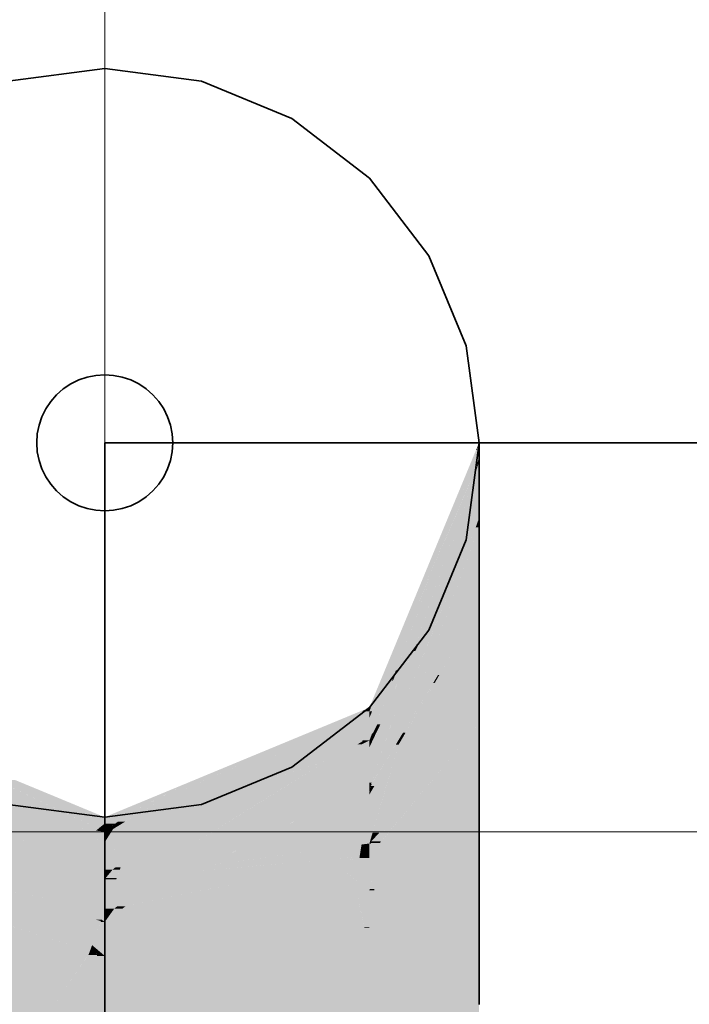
# Model space of a CAD drawing. Extents: x -297 to 573, y -46 to 548.
# Tile 136 of 256: x 50.16 to 51.144, y 453.85 to 455.297. Entities that reach past the tile are written whole.
import ezdxf
from ezdxf.lldxf.tags import DXFTag

# ---------------------------------------------------------------- set-up
doc = ezdxf.new("R2010")
doc.units = 0
doc.layers.get('0').update_dxf_attribs({"lineweight": 35})
doc.layers.add('0-Shading', color=7, linetype='Continuous', lineweight=35)
doc.layers.add('5_EG-HLSE', color=7, linetype='Continuous', lineweight=25)
for name, color, linetype, lineweight, true_color in [('H_Heizkoerper', 1, 'Continuous', 35, 0xff0000), ('H_Ruecklauf', 5, 'Continuous', 35, 0x0000ff), ('H_Ruecklauf_Beschriftung', 5, 'Continuous', 18, 0x0000ff)]:
    doc.layers.add(name, color=color, linetype=linetype, lineweight=lineweight, true_color=true_color)
tags = doc.linetypes.add('ALL_S14', pattern=[0.002, 0.001, -0.001]).pattern_tags.tags
tags[6:7] = [DXFTag(74, 4), DXFTag(75, 0), DXFTag(340, '0'), DXFTag(46, 1.0), DXFTag(50, 0.0), DXFTag(44, 0.0), DXFTag(45, 0.0)]
tags[4:5] = [DXFTag(74, 4), DXFTag(75, 0), DXFTag(340, '0'), DXFTag(46, 1.0), DXFTag(50, 0.0), DXFTag(44, 0.0), DXFTag(45, 0.0)]

# ---------------------------------------------------------------- blocks, each defined once
blk = doc.blocks.new('Shading-A07ALD331N', base_point=(-16.2061, 452.9481))
at = {"layer": '0-Shading', "color": 176, "true_color": 0x000085}
for points in [[(50.749, 454.4519), (50.7436, 454.4519), (50.8304, 454.6645)], [(50.7746, 454.5278), (50.7737, 454.5278), (50.8304, 454.6645)], [(50.7737, 454.5278), (50.8304, 454.6645), (50.8304, 454.6645)], [(50.8005, 454.5692), (50.7939, 454.5692), (50.8313, 454.6645)], [(50.7939, 454.5692), (50.8313, 454.6645), (50.8304, 454.6645)], [(50.8347, 454.6521), (50.8273, 454.6521), (50.8347, 454.6748)], [(50.8313, 454.6645), (50.8304, 454.6645), (50.8347, 454.6748)], [(50.8304, 454.6645), (50.8312, 454.6664), (50.8312, 454.6664)], [(50.8304, 454.6645), (50.8304, 454.6645), (50.8312, 454.6664)], [(50.8312, 454.6664), (50.8312, 454.6664), (50.8347, 454.6748)], [(50.8005, 454.5692), (50.8347, 454.6521), (50.8273, 454.6521)], [(50.8347, 454.6473), (50.8327, 454.6473), (50.8347, 454.6521)], [(50.8005, 454.5692), (50.8321, 454.6409), (50.83, 454.6409)], [(50.8014, 454.5692), (50.8005, 454.5692), (50.8312, 454.6385)], [(50.8005, 454.5692), (50.8312, 454.6385), (50.8311, 454.6385)], [(50.8321, 454.6409), (50.83, 454.6409), (50.8347, 454.6473)], [(50.83, 454.6409), (50.8347, 454.6473), (50.8327, 454.6473)], [(50.8312, 454.6385), (50.8311, 454.6385), (50.8321, 454.6409)], [(50.8312, 454.6385), (50.8322, 454.6409), (50.8321, 454.6409)], [(50.8322, 454.6409), (50.8321, 454.6409), (50.8347, 454.6467)], [(50.8321, 454.6409), (50.8347, 454.6467), (50.8344, 454.6467)], [(50.8347, 454.6467), (50.8344, 454.6467), (50.8347, 454.6473)], [(50.749, 454.4519), (50.8005, 454.5692), (50.7939, 454.5692)], [(50.7806, 454.5205), (50.7792, 454.5205), (50.8005, 454.5692)], [(50.7806, 454.5205), (50.8014, 454.5692), (50.8005, 454.5692)], [(50.6736, 454.2805), (50.7746, 454.5278), (50.7737, 454.5278)], [(50.6758, 454.2859), (50.6736, 454.2859), (50.7737, 454.5278)], [(50.7511, 454.4519), (50.749, 454.4519), (50.7806, 454.5205)], [(50.749, 454.4519), (50.7806, 454.5205), (50.7792, 454.5205)], [(50.6736, 454.2805), (50.749, 454.4519), (50.7436, 454.4519)], [(50.731, 454.405), (50.7283, 454.405), (50.749, 454.4519)], [(50.731, 454.405), (50.7511, 454.4519), (50.749, 454.4519)], [(50.6776, 454.2805), (50.6736, 454.2805), (50.731, 454.405)], [(50.6736, 454.2805), (50.731, 454.405), (50.7283, 454.405)], [(50.6736, 454.2805), (50.6758, 454.2859), (50.6736, 454.2859)], [(50.6736, 454.2711), (50.6776, 454.2805), (50.6736, 454.2805)]]:
    blk.add_solid(points, dxfattribs=at)
at = {"layer": '0-Shading', "color": 174, "true_color": 0x000092}
for points in [[(50.7848, 454.5205), (50.7806, 454.5205), (50.8312, 454.6385)], [(50.8347, 454.6037), (50.8207, 454.6037), (50.8347, 454.6467)], [(50.8292, 454.6328), (50.8289, 454.6328), (50.8312, 454.6385)], [(50.8301, 454.6328), (50.8292, 454.6328), (50.8347, 454.6467)], [(50.8292, 454.6328), (50.8314, 454.6385), (50.8312, 454.6385)], [(50.8314, 454.6385), (50.8312, 454.6385), (50.8347, 454.6467)], [(50.7081, 454.3253), (50.8292, 454.6328), (50.8289, 454.6328)], [(50.7384, 454.369), (50.7253, 454.369), (50.8292, 454.6328)], [(50.7571, 454.407), (50.7515, 454.407), (50.8301, 454.6328)], [(50.7515, 454.407), (50.8301, 454.6328), (50.8292, 454.6328)], [(50.7571, 454.407), (50.8347, 454.6037), (50.8207, 454.6037)], [(50.8347, 454.5643), (50.8191, 454.5643), (50.8347, 454.6037)], [(50.7594, 454.407), (50.7571, 454.407), (50.8347, 454.5643)], [(50.7571, 454.407), (50.8347, 454.5643), (50.8191, 454.5643)], [(50.7141, 454.3404), (50.7125, 454.3404), (50.7848, 454.5205)], [(50.7125, 454.3404), (50.7848, 454.5205), (50.7806, 454.5205)], [(50.7369, 454.405), (50.731, 454.405), (50.7806, 454.5205)], [(50.7125, 454.3404), (50.7033, 454.3404), (50.731, 454.405)], [(50.7125, 454.3404), (50.7369, 454.405), (50.731, 454.405)], [(50.7384, 454.369), (50.7571, 454.407), (50.7515, 454.407)], [(50.7462, 454.3795), (50.7435, 454.3795), (50.7571, 454.407)], [(50.7462, 454.3795), (50.7594, 454.407), (50.7571, 454.407)], [(50.7412, 454.369), (50.7384, 454.369), (50.7462, 454.3795)], [(50.7384, 454.369), (50.7462, 454.3795), (50.7435, 454.3795)], [(50.7168, 454.3253), (50.7081, 454.3253), (50.7384, 454.369)], [(50.7081, 454.3253), (50.7384, 454.369), (50.7253, 454.369)], [(50.731, 454.3475), (50.7278, 454.3475), (50.7384, 454.369)], [(50.731, 454.3475), (50.7412, 454.369), (50.7384, 454.369)], [(50.7001, 454.283), (50.696, 454.283), (50.731, 454.3475)], [(50.696, 454.283), (50.731, 454.3475), (50.7278, 454.3475)], [(50.6863, 454.2711), (50.6736, 454.2711), (50.7125, 454.3404)], [(50.6736, 454.2711), (50.7125, 454.3404), (50.7033, 454.3404)], [(50.7081, 454.3253), (50.7068, 454.3253), (50.7125, 454.3404)], [(50.7081, 454.3253), (50.7141, 454.3404), (50.7125, 454.3404)], [(50.678, 454.2487), (50.6778, 454.2487), (50.7081, 454.3253)], [(50.6778, 454.2487), (50.7081, 454.3253), (50.7068, 454.3253)], [(50.696, 454.283), (50.6915, 454.283), (50.7081, 454.3253)], [(50.696, 454.283), (50.7168, 454.3253), (50.7081, 454.3253)], [(50.6786, 454.2478), (50.6776, 454.2478), (50.696, 454.283)], [(50.6776, 454.2478), (50.696, 454.283), (50.6915, 454.283)], [(50.6898, 454.2614), (50.6853, 454.2614), (50.696, 454.283)], [(50.6898, 454.2614), (50.7001, 454.283), (50.696, 454.283)], [(50.6736, 454.2375), (50.6863, 454.2711), (50.6736, 454.2711)], [(50.6816, 454.2444), (50.6769, 454.2444), (50.6898, 454.2614)], [(50.6769, 454.2444), (50.6898, 454.2614), (50.6853, 454.2614)], [(50.6736, 454.2375), (50.6776, 454.2478), (50.6775, 454.2478)], [(50.6736, 454.2275), (50.6816, 454.2444), (50.6769, 454.2444)], [(50.6756, 454.2375), (50.6736, 454.2375), (50.6769, 454.2444)], [(50.6736, 454.2375), (50.6769, 454.2444), (50.6763, 454.2444)], [(50.6769, 454.2444), (50.6763, 454.2444), (50.6776, 454.2478)], [(50.6769, 454.2444), (50.6786, 454.2478), (50.6776, 454.2478)], [(50.6776, 454.2478), (50.6775, 454.2478), (50.6778, 454.2487)], [(50.6776, 454.2478), (50.678, 454.2487), (50.6778, 454.2487)], [(50.6736, 454.2275), (50.6756, 454.2375), (50.6736, 454.2375)]]:
    blk.add_solid(points, dxfattribs=at)
at = {"layer": '0-Shading', "color": 174, "true_color": 0x00009d}
for points in [[(50.7229, 454.2489), (50.7066, 454.2489), (50.8347, 454.5643)], [(50.7596, 454.3795), (50.7462, 454.3795), (50.8347, 454.5643)], [(50.8347, 454.5506), (50.8298, 454.5506), (50.8347, 454.5643)], [(50.7229, 454.2489), (50.8347, 454.5506), (50.8298, 454.5506)], [(50.8347, 454.4801), (50.8086, 454.4801), (50.8347, 454.5506)], [(50.7744, 454.3339), (50.7544, 454.3339), (50.8347, 454.4801)], [(50.7544, 454.3339), (50.8347, 454.4801), (50.8086, 454.4801)], [(50.8347, 454.4332), (50.8153, 454.4332), (50.8347, 454.4801)], [(50.7765, 454.3339), (50.7744, 454.3339), (50.8347, 454.4332)], [(50.7744, 454.3339), (50.8347, 454.4332), (50.8153, 454.4332)], [(50.6768, 454.1754), (50.6763, 454.1754), (50.7596, 454.3795)], [(50.6763, 454.1754), (50.7596, 454.3795), (50.7462, 454.3795)], [(50.7353, 454.3475), (50.731, 454.3475), (50.7462, 454.3795)], [(50.7185, 454.2985), (50.7075, 454.2985), (50.731, 454.3475)], [(50.7185, 454.2985), (50.7353, 454.3475), (50.731, 454.3475)], [(50.7229, 454.2489), (50.7744, 454.3339), (50.7544, 454.3339)], [(50.7696, 454.3221), (50.7673, 454.3221), (50.7744, 454.3339)], [(50.7696, 454.3221), (50.7765, 454.3339), (50.7744, 454.3339)], [(50.7267, 454.2489), (50.7229, 454.2489), (50.7696, 454.3221)], [(50.7229, 454.2489), (50.7696, 454.3221), (50.7673, 454.3221)], [(50.7057, 454.2614), (50.6898, 454.2614), (50.7185, 454.2985)], [(50.6898, 454.2614), (50.7185, 454.2985), (50.7075, 454.2985)], [(50.6845, 454.2275), (50.6736, 454.2275), (50.6898, 454.2614)], [(50.6763, 454.1754), (50.7057, 454.2614), (50.6898, 454.2614)], [(50.6771, 454.1734), (50.676, 454.1734), (50.7229, 454.2489)], [(50.676, 454.1734), (50.7229, 454.2489), (50.7066, 454.2489)], [(50.7164, 454.2312), (50.7122, 454.2312), (50.7229, 454.2489)], [(50.7164, 454.2312), (50.7267, 454.2489), (50.7229, 454.2489)], [(50.681, 454.1708), (50.6756, 454.1708), (50.7164, 454.2312)], [(50.6756, 454.1708), (50.7164, 454.2312), (50.7122, 454.2312)], [(50.6763, 454.1754), (50.6736, 454.1754), (50.6845, 454.2275)], [(50.6736, 454.1754), (50.6845, 454.2275), (50.6736, 454.2275)], [(50.6736, 454.1675), (50.6763, 454.1754), (50.6736, 454.1754)], [(50.6736, 454.1675), (50.676, 454.1734), (50.6756, 454.1734)], [(50.6736, 454.1582), (50.681, 454.1708), (50.6756, 454.1708)], [(50.675, 454.1675), (50.6736, 454.1675), (50.6756, 454.1708)], [(50.6736, 454.1675), (50.6756, 454.1708), (50.6749, 454.1708)], [(50.6756, 454.1708), (50.6749, 454.1708), (50.676, 454.1734)], [(50.676, 454.1734), (50.6756, 454.1734), (50.6763, 454.1754)], [(50.6756, 454.1708), (50.6771, 454.1734), (50.676, 454.1734)], [(50.676, 454.1734), (50.6768, 454.1754), (50.6763, 454.1754)], [(50.6736, 454.1582), (50.675, 454.1675), (50.6736, 454.1675)]]:
    blk.add_solid(points, dxfattribs=at)
at = {"layer": '0-Shading', "color": 174, "true_color": 0x0000a6}
for points in [[(50.8347, 454.3221), (50.7696, 454.3221), (50.8347, 454.4332)], [(50.7386, 454.2312), (50.7164, 454.2312), (50.7696, 454.3221)], [(50.8347, 454.2624), (50.7492, 454.2624), (50.8347, 454.3221)], [(50.7492, 454.2624), (50.8347, 454.3221), (50.7696, 454.3221)], [(50.7111, 454.1132), (50.6983, 454.1132), (50.8347, 454.2624)], [(50.6983, 454.1132), (50.8347, 454.2624), (50.7492, 454.2624)], [(50.6948, 454.1582), (50.6736, 454.1582), (50.7164, 454.2312)], [(50.6983, 454.1132), (50.6816, 454.1132), (50.7164, 454.2312)], [(50.6983, 454.1132), (50.7386, 454.2312), (50.7164, 454.2312)], [(50.6736, 454.0861), (50.6948, 454.1582), (50.6736, 454.1582)], [(50.6902, 454.0894), (50.6765, 454.0894), (50.6983, 454.1132)], [(50.6881, 454.102), (50.6783, 454.102), (50.6983, 454.1132)], [(50.6783, 454.102), (50.6983, 454.1132), (50.6816, 454.1132)], [(50.6894, 454.087), (50.7111, 454.1132), (50.6983, 454.1132)], [(50.6765, 454.0894), (50.6745, 454.0894), (50.6783, 454.102)], [(50.6765, 454.0894), (50.6881, 454.102), (50.6783, 454.102)], [(50.6761, 454.0861), (50.6736, 454.0861), (50.6765, 454.0894)], [(50.6736, 454.0861), (50.6765, 454.0894), (50.6745, 454.0894)], [(50.6736, 454.0679), (50.6894, 454.087), (50.6762, 454.087)], [(50.6736, 454.0679), (50.6761, 454.0861), (50.6736, 454.0861)], [(50.6894, 454.087), (50.6762, 454.087), (50.6902, 454.0894)], [(50.6762, 454.087), (50.6902, 454.0894), (50.6765, 454.0894)]]:
    blk.add_solid(points, dxfattribs=at)
at = {"layer": '0-Shading', "color": 174, "true_color": 0x00008e}
for points in [[(50.4578, 454.1906), (50.4434, 454.1906), (50.6736, 454.2859)], [(50.5367, 454.2163), (50.516, 454.2163), (50.6736, 454.2859)], [(50.6736, 454.2805), (50.6628, 454.2805), (50.6736, 454.2859)], [(50.5367, 454.2163), (50.6736, 454.2805), (50.6628, 454.2805)], [(50.6736, 454.2711), (50.6535, 454.2711), (50.6736, 454.2805)], [(50.5367, 454.2163), (50.6736, 454.2711), (50.6535, 454.2711)], [(50.3823, 454.1545), (50.3762, 454.1545), (50.5367, 454.2163)], [(50.3762, 454.1545), (50.5367, 454.2163), (50.516, 454.2163)], [(50.3762, 454.1545), (50.4578, 454.1906), (50.4434, 454.1906)], [(50.4217, 454.1789), (50.4152, 454.1789), (50.4434, 454.1906)], [(50.1929, 454.1629), (50.1662, 454.1629), (50.1252, 454.1793)], [(50.1929, 454.1629), (50.1532, 454.1793), (50.1252, 454.1793)], [(50.3178, 454.1288), (50.2941, 454.1288), (50.4152, 454.1789)], [(50.3762, 454.1545), (50.3679, 454.1545), (50.4217, 454.1789)], [(50.3679, 454.1545), (50.4217, 454.1789), (50.4152, 454.1789)], [(50.2612, 454.1248), (50.1929, 454.1629), (50.1662, 454.1629)], [(50.2847, 454.1248), (50.2612, 454.1248), (50.1929, 454.1629)], [(50.3178, 454.1288), (50.3762, 454.1545), (50.3679, 454.1545)], [(50.3178, 454.1288), (50.3584, 454.145), (50.3545, 454.145)], [(50.3584, 454.145), (50.3545, 454.145), (50.3762, 454.1545)], [(50.3584, 454.145), (50.3823, 454.1545), (50.3762, 454.1545)], [(50.3081, 454.1248), (50.2847, 454.1248), (50.3178, 454.1288)], [(50.2847, 454.1248), (50.3178, 454.1288), (50.2941, 454.1288)], [(50.2847, 454.1155), (50.2847, 454.1248), (50.2612, 454.1248)], [(50.2847, 454.1155), (50.3081, 454.1248), (50.2847, 454.1248)]]:
    blk.add_solid(points, dxfattribs=at)
at = {"layer": '0-Shading', "color": 174, "true_color": 0x0000ac}
for points in [[(50.663, 454.2359), (50.5857, 454.2359), (50.6736, 454.2711)], [(50.6736, 454.2375), (50.6635, 454.2375), (50.6736, 454.2711)], [(50.8347, 454.0874), (50.6898, 454.0874), (50.8347, 454.2624)], [(50.6292, 454.2163), (50.5367, 454.2163), (50.663, 454.2359)], [(50.5367, 454.2163), (50.663, 454.2359), (50.5857, 454.2359)], [(50.6178, 454.2097), (50.6617, 454.2317), (50.6557, 454.2317)], [(50.6736, 454.2275), (50.6535, 454.2275), (50.6736, 454.2375)], [(50.6617, 454.2317), (50.6557, 454.2317), (50.663, 454.2359)], [(50.6617, 454.2317), (50.6703, 454.2359), (50.663, 454.2359)], [(50.6703, 454.2359), (50.663, 454.2359), (50.6736, 454.2375)], [(50.663, 454.2359), (50.6736, 454.2375), (50.6635, 454.2375)], [(50.4274, 454.149), (50.3684, 454.149), (50.5367, 454.2163)], [(50.6178, 454.2097), (50.526, 454.2097), (50.6292, 454.2163)], [(50.526, 454.2097), (50.6292, 454.2163), (50.5367, 454.2163)], [(50.6178, 454.2097), (50.6736, 454.2275), (50.6535, 454.2275)], [(50.624, 454.2097), (50.6178, 454.2097), (50.6736, 454.2275)], [(50.4274, 454.149), (50.6178, 454.2097), (50.526, 454.2097)], [(50.4547, 454.149), (50.4274, 454.149), (50.602, 454.2018)], [(50.4274, 454.149), (50.602, 454.2018), (50.5931, 454.2018)], [(50.602, 454.2018), (50.5931, 454.2018), (50.6178, 454.2097)], [(50.602, 454.2018), (50.624, 454.2097), (50.6178, 454.2097)], [(50.218, 454.1119), (50.1402, 454.1721), (50.0501, 454.1721)], [(50.2847, 454.1155), (50.2594, 454.1155), (50.1252, 454.1793)], [(50.2669, 454.1119), (50.218, 454.1119), (50.1402, 454.1721)], [(50.3305, 454.1181), (50.3145, 454.1181), (50.3584, 454.145)], [(50.3319, 454.1288), (50.3178, 454.1288), (50.3584, 454.145)], [(50.3305, 454.1181), (50.4148, 454.145), (50.3584, 454.145)], [(50.3894, 454.1256), (50.354, 454.1256), (50.4274, 454.149)], [(50.4148, 454.145), (50.3584, 454.145), (50.4274, 454.149)], [(50.3584, 454.145), (50.4274, 454.149), (50.3684, 454.149)], [(50.3894, 454.1256), (50.4547, 454.149), (50.4274, 454.149)], [(50.3004, 454.1155), (50.2847, 454.1155), (50.3178, 454.1288)], [(50.3143, 454.118), (50.3037, 454.118), (50.3319, 454.1288)], [(50.3037, 454.118), (50.3319, 454.1288), (50.3178, 454.1288)], [(50.2753, 454.1079), (50.2847, 454.1155), (50.2594, 454.1155)], [(50.2847, 454.1079), (50.2753, 454.1079), (50.2847, 454.1155)], [(50.2847, 454.1035), (50.3004, 454.1155), (50.2847, 454.1155)], [(50.297, 454.1074), (50.2898, 454.1074), (50.3037, 454.118)], [(50.3195, 454.1074), (50.297, 454.1074), (50.3305, 454.1181)], [(50.297, 454.1074), (50.3305, 454.1181), (50.3145, 454.1181)], [(50.297, 454.1074), (50.3143, 454.118), (50.3037, 454.118)], [(50.3081, 454.0964), (50.3686, 454.1181), (50.3305, 454.1181)], [(50.3686, 454.1181), (50.3305, 454.1181), (50.3894, 454.1256)], [(50.3305, 454.1181), (50.3894, 454.1256), (50.354, 454.1256)], [(50.2847, 454.1035), (50.2416, 454.1035), (50.218, 454.1119)], [(50.2753, 454.1079), (50.2498, 454.1079), (50.218, 454.1119)], [(50.2753, 454.1079), (50.2669, 454.1119), (50.218, 454.1119)], [(50.2847, 454.088), (50.2847, 454.1035), (50.2416, 454.1035)], [(50.2719, 454.1051), (50.2753, 454.1079), (50.2498, 454.1079)], [(50.2813, 454.1051), (50.2719, 454.1051), (50.2753, 454.1079)], [(50.2847, 454.1035), (50.2813, 454.1051), (50.2719, 454.1051)], [(50.2847, 454.1035), (50.2847, 454.1079), (50.2753, 454.1079)], [(50.2945, 454.1035), (50.2847, 454.1035), (50.297, 454.1074)], [(50.2847, 454.1035), (50.297, 454.1074), (50.2898, 454.1074)], [(50.2847, 454.088), (50.2945, 454.1035), (50.2847, 454.1035)], [(50.3081, 454.0964), (50.29, 454.0964), (50.3195, 454.1074)], [(50.29, 454.0964), (50.3195, 454.1074), (50.297, 454.1074)], [(50.2847, 454.088), (50.3081, 454.0964), (50.29, 454.0964)], [(50.6851, 454.0679), (50.6736, 454.0679), (50.6894, 454.087)], [(50.6809, 454.0195), (50.6741, 454.0195), (50.6897, 454.087)], [(50.6741, 454.0195), (50.6897, 454.087), (50.6894, 454.087)], [(50.8347, 454.0634), (50.6866, 454.0634), (50.8347, 454.0874)], [(50.6866, 454.0634), (50.8347, 454.0874), (50.6898, 454.0874)], [(50.6897, 454.087), (50.6894, 454.087), (50.6898, 454.0874)], [(50.6736, 454.0174), (50.6851, 454.0679), (50.6736, 454.0679)], [(50.7644, 454.0195), (50.6809, 454.0195), (50.8347, 454.0634)], [(50.6809, 454.0195), (50.8347, 454.0634), (50.6866, 454.0634)], [(50.6736, 453.9627), (50.7644, 454.0195), (50.6809, 454.0195)], [(50.6807, 454.0174), (50.6736, 454.0174), (50.6809, 454.0195)], [(50.6736, 454.0174), (50.6809, 454.0195), (50.6741, 454.0195)], [(50.6736, 453.9627), (50.6807, 454.0174), (50.6736, 454.0174)]]:
    blk.add_solid(points, dxfattribs=at)
at = {"layer": '0-Shading', "color": 172, "true_color": 0x0000c7}
for points in [[(50.6736, 454.2018), (50.602, 454.2018), (50.6736, 454.2275)], [(50.4787, 454.1256), (50.3894, 454.1256), (50.602, 454.2018)], [(50.6736, 454.1675), (50.5466, 454.1675), (50.602, 454.2018)], [(50.6736, 454.1675), (50.6736, 454.2018), (50.602, 454.2018)], [(50.5981, 454.1361), (50.4958, 454.1361), (50.6736, 454.1675)], [(50.4958, 454.1361), (50.6736, 454.1675), (50.5466, 454.1675)], [(50.5981, 454.1361), (50.6736, 454.1582), (50.6512, 454.1582)], [(50.6736, 454.1582), (50.6512, 454.1582), (50.6736, 454.1675)], [(50.218, 454.1119), (50.1094, 454.1119), (50.108, 454.1514)], [(50.4037, 454.0792), (50.5981, 454.1361), (50.4958, 454.1361)], [(50.3545, 454.0964), (50.3081, 454.0964), (50.3894, 454.1256)], [(50.4037, 454.0792), (50.3339, 454.0792), (50.3894, 454.1256)], [(50.4037, 454.0792), (50.4787, 454.1256), (50.3894, 454.1256)], [(50.2847, 454.0443), (50.1338, 454.1025), (50.086, 454.1025)], [(50.1264, 454.1054), (50.218, 454.1119), (50.1094, 454.1119)], [(50.2363, 454.1054), (50.1264, 454.1054), (50.218, 454.1119)], [(50.1714, 454.088), (50.2363, 454.1054), (50.1264, 454.1054)], [(50.2847, 454.088), (50.1714, 454.088), (50.2363, 454.1054)], [(50.2847, 454.0443), (50.2847, 454.088), (50.1714, 454.088)], [(50.3043, 454.088), (50.2847, 454.088), (50.3081, 454.0964)], [(50.2847, 454.0443), (50.3043, 454.088), (50.2847, 454.088)], [(50.2962, 454.0477), (50.2862, 454.0477), (50.3545, 454.0964)], [(50.2862, 454.0477), (50.3545, 454.0964), (50.3081, 454.0964)], [(50.3081, 454.0511), (50.3003, 454.0511), (50.3234, 454.0704)], [(50.3081, 454.0511), (50.3738, 454.0704), (50.3234, 454.0704)], [(50.3738, 454.0704), (50.3234, 454.0704), (50.4037, 454.0792)], [(50.3234, 454.0704), (50.4037, 454.0792), (50.3339, 454.0792)], [(50.2847, 454.0443), (50.2962, 454.0477), (50.2862, 454.0477)], [(50.2962, 454.0477), (50.3081, 454.0511), (50.3003, 454.0511)]]:
    blk.add_solid(points, dxfattribs=at)
at = {"layer": '0-Shading', "color": 172, "true_color": 0x0000dd}
for points in [[(50.6736, 454.1361), (50.5981, 454.1361), (50.6736, 454.1582)], [(50.4849, 454.0792), (50.4037, 454.0792), (50.5981, 454.1361)], [(50.6736, 454.0861), (50.4987, 454.0861), (50.6736, 454.1361)], [(50.4987, 454.0861), (50.6736, 454.1361), (50.5981, 454.1361)], [(50.1874, 454.0728), (49.9947, 454.0728), (50.086, 454.1025)], [(50.4348, 454.054), (50.6736, 454.0861), (50.4987, 454.0861)], [(50.6602, 454.0728), (50.5747, 454.0728), (50.662, 454.0846)], [(50.6736, 454.0679), (50.6594, 454.0679), (50.6736, 454.0846)], [(50.6594, 454.0679), (50.6736, 454.0846), (50.662, 454.0846)], [(50.6736, 454.0846), (50.662, 454.0846), (50.6736, 454.0861)], [(50.206, 454.0443), (50.1874, 454.0728), (49.9947, 454.0728)], [(50.2847, 454.0443), (50.206, 454.0443), (50.1874, 454.0728)], [(50.3706, 454.0511), (50.3081, 454.0511), (50.4037, 454.0792)], [(50.4178, 454.0454), (50.3638, 454.0454), (50.4849, 454.0792)], [(50.3638, 454.0454), (50.4849, 454.0792), (50.4037, 454.0792)], [(50.6076, 454.0621), (50.4953, 454.0621), (50.5747, 454.0728)], [(50.5937, 454.0666), (50.6602, 454.0728), (50.5747, 454.0728)], [(50.6592, 454.0666), (50.5937, 454.0666), (50.6602, 454.0728)], [(50.565, 454.0454), (50.4178, 454.0454), (50.6223, 454.0573)], [(50.4178, 454.0454), (50.6223, 454.0573), (50.5528, 454.0573)], [(50.5149, 454.054), (50.4348, 454.054), (50.6076, 454.0621)], [(50.4348, 454.054), (50.6076, 454.0621), (50.4953, 454.0621)], [(50.6223, 454.0573), (50.5528, 454.0573), (50.6076, 454.0621)], [(50.6076, 454.0621), (50.6592, 454.0666), (50.5937, 454.0666)], [(50.6456, 454.0621), (50.6076, 454.0621), (50.6589, 454.0648)], [(50.6076, 454.0621), (50.6589, 454.0648), (50.639, 454.0648)], [(50.6223, 454.0573), (50.6456, 454.0621), (50.6076, 454.0621)], [(50.6589, 454.0648), (50.639, 454.0648), (50.6592, 454.0666)], [(50.6589, 454.0648), (50.6674, 454.0666), (50.6592, 454.0666)], [(50.6674, 454.0666), (50.6592, 454.0666), (50.6736, 454.0679)], [(50.6592, 454.0666), (50.6736, 454.0679), (50.6594, 454.0679)], [(50.2545, 453.9936), (50.1346, 454.054), (49.9631, 454.054)], [(50.2847, 454.0337), (50.1748, 454.0337), (50.1346, 454.054)], [(50.2847, 454.0337), (50.2847, 454.0443), (50.206, 454.0443)], [(50.2934, 454.0443), (50.2847, 454.0443), (50.2962, 454.0477)], [(50.2847, 454.0337), (50.2934, 454.0443), (50.2847, 454.0443)], [(50.3022, 454.0352), (50.2859, 454.0352), (50.3068, 454.0477)], [(50.2859, 454.0352), (50.3068, 454.0477), (50.2962, 454.0477)], [(50.3068, 454.0477), (50.2962, 454.0477), (50.3081, 454.0511)], [(50.3022, 454.0352), (50.3576, 454.0401), (50.304, 454.0401)], [(50.3518, 454.0352), (50.3022, 454.0352), (50.3576, 454.0401)], [(50.3148, 453.9936), (50.3026, 453.9936), (50.4073, 454.0401)], [(50.3026, 453.9936), (50.4073, 454.0401), (50.3576, 454.0401)], [(50.3576, 454.0401), (50.304, 454.0401), (50.3706, 454.0511)], [(50.304, 454.0401), (50.3706, 454.0511), (50.3081, 454.0511)], [(50.3148, 453.9936), (50.565, 454.0454), (50.4178, 454.0454)], [(50.3576, 454.0401), (50.4178, 454.0454), (50.3638, 454.0454)], [(50.4073, 454.0401), (50.3576, 454.0401), (50.4178, 454.0454)], [(50.4178, 454.0454), (50.5149, 454.054), (50.4348, 454.054)], [(50.2545, 453.9936), (50.2847, 454.0337), (50.1748, 454.0337)], [(50.2847, 453.9936), (50.2545, 453.9936), (50.2847, 454.0337)], [(50.2847, 454.0337), (50.3022, 454.0352), (50.2859, 454.0352)], [(50.3017, 454.0337), (50.2847, 454.0337), (50.3022, 454.0352)], [(50.2847, 453.9873), (50.3017, 454.0337), (50.2847, 454.0337)], [(50.2986, 453.9902), (50.2857, 453.9902), (50.3518, 454.0352)], [(50.2857, 453.9902), (50.3518, 454.0352), (50.3022, 454.0352)], [(50.2847, 453.9873), (50.2847, 453.9936), (50.2545, 453.9936)], [(50.2847, 453.9873), (50.2986, 453.9902), (50.2857, 453.9902)], [(50.2986, 453.9902), (50.3148, 453.9936), (50.3026, 453.9936)]]:
    blk.add_solid(points, dxfattribs=at)
at = {"layer": '0-Shading', "color": 5, "true_color": 0x0000ec}
for points in [[(50.2545, 453.9936), (50.1958, 453.9936), (49.947, 454.0573)], [(50.6508, 454.0351), (50.5152, 454.0351), (50.6223, 454.0573)], [(50.657, 454.0573), (50.6223, 454.0573), (50.6589, 454.0648)], [(50.6512, 454.0348), (50.657, 454.0573), (50.6223, 454.0573)], [(50.6736, 454.0348), (50.6512, 454.0348), (50.6736, 454.0648)], [(50.6512, 454.0348), (50.6736, 454.0648), (50.6589, 454.0648)], [(50.6736, 454.0648), (50.6589, 454.0648), (50.6736, 454.0679)], [(50.2791, 453.9723), (50.1236, 453.9723), (50.0269, 454.0368)], [(50.6548, 454.0161), (50.4236, 454.0161), (50.6508, 454.0351)], [(50.4236, 454.0161), (50.6508, 454.0351), (50.5152, 454.0351)], [(50.6736, 454.0174), (50.6545, 454.0174), (50.6508, 454.0351)], [(50.6736, 454.0174), (50.6736, 454.0348), (50.6512, 454.0348)], [(50.2629, 453.9279), (49.9878, 454.0155), (49.9033, 454.0155)], [(50.3148, 453.9936), (50.6548, 454.0161), (50.4236, 454.0161)], [(50.6595, 453.9936), (50.3148, 453.9936), (50.6548, 454.0161)], [(50.6548, 454.0161), (50.6736, 454.0174), (50.6545, 454.0174)], [(50.6736, 454.0161), (50.6548, 454.0161), (50.6736, 454.0174)], [(50.666, 453.9629), (50.6736, 454.0161), (50.6548, 454.0161)], [(50.6736, 453.9629), (50.666, 453.9629), (50.6736, 454.0161)], [(50.2707, 453.9744), (50.2545, 453.9936), (50.1958, 453.9936)], [(50.2799, 453.9744), (50.2707, 453.9744), (50.2545, 453.9936)], [(50.2847, 453.9873), (50.2628, 453.9873), (50.2545, 453.9936)], [(50.2847, 453.9708), (50.2847, 453.9873), (50.2628, 453.9873)], [(50.6643, 453.9708), (50.2847, 453.9708), (50.6595, 453.9936)], [(50.2847, 453.9708), (50.6595, 453.9936), (50.3148, 453.9936)], [(50.2847, 453.9708), (50.3104, 453.9902), (50.2986, 453.9902)], [(50.2965, 453.9873), (50.2847, 453.9873), (50.2986, 453.9902)], [(50.2847, 453.9708), (50.2965, 453.9873), (50.2847, 453.9873)], [(50.3104, 453.9902), (50.2986, 453.9902), (50.3148, 453.9936)], [(50.2629, 453.9279), (50.2791, 453.9723), (50.1236, 453.9723)], [(50.2847, 453.9368), (50.2661, 453.9368), (50.2847, 453.9708)], [(50.2661, 453.9368), (50.2847, 453.9708), (50.2786, 453.9708)], [(50.2791, 453.9723), (50.2799, 453.9744), (50.2707, 453.9744)], [(50.2847, 453.9708), (50.2786, 453.9708), (50.2791, 453.9723)], [(50.2828, 453.9723), (50.2791, 453.9723), (50.2799, 453.9744)], [(50.2847, 453.9708), (50.2828, 453.9723), (50.2791, 453.9723)], [(50.666, 453.9629), (50.2847, 453.9629), (50.2847, 453.9708)], [(50.666, 453.9629), (50.6643, 453.9708), (50.2847, 453.9708)], [(50.22, 453.9279), (50.1201, 453.9627), (49.8958, 453.9627)], [(50.2629, 453.9279), (50.22, 453.9279), (50.1201, 453.9627)], [(50.6662, 453.9619), (50.2847, 453.9619), (50.666, 453.9629)], [(50.2847, 453.9619), (50.666, 453.9629), (50.2847, 453.9629)], [(50.2847, 453.921), (50.6662, 453.9619), (50.2847, 453.9619)], [(50.6736, 453.9627), (50.666, 453.9627), (50.666, 453.9629)], [(50.6736, 453.9627), (50.6736, 453.9629), (50.666, 453.9629)], [(50.6662, 453.9619), (50.6736, 453.9627), (50.666, 453.9627)], [(50.2612, 453.9235), (50.2629, 453.9279), (50.22, 453.9279)], [(50.2725, 453.9235), (50.2612, 453.9235), (50.2718, 453.9251)], [(50.2612, 453.9235), (50.2718, 453.9251), (50.2618, 453.9251)], [(50.2718, 453.9251), (50.2618, 453.9251), (50.2629, 453.9279)], [(50.2704, 453.9279), (50.2629, 453.9279), (50.2661, 453.9368)], [(50.2718, 453.9251), (50.2704, 453.9279), (50.2629, 453.9279)], [(50.2799, 453.9251), (50.2718, 453.9251), (50.2661, 453.9368)], [(50.2847, 453.921), (50.2847, 453.9368), (50.2661, 453.9368)], [(50.2808, 453.9222), (50.2732, 453.9222), (50.2718, 453.9251)], [(50.2847, 453.921), (50.2799, 453.9251), (50.2718, 453.9251)], [(50.2732, 453.9222), (50.2725, 453.9235), (50.2612, 453.9235)], [(50.2847, 453.921), (50.2808, 453.9222), (50.2732, 453.9222)]]:
    blk.add_solid(points, dxfattribs=at)
at = {"layer": '0-Shading', "color": 174, "true_color": 0x0000b0}
for points in [[(50.6736, 453.9627), (50.8347, 453.9627), (50.8347, 454.0634)], [(50.6736, 453.8499), (50.8347, 453.8499), (50.6736, 453.9627)], [(50.8347, 453.8499), (50.6736, 453.9627), (50.8347, 453.9627)], [(50.8347, 450.2404), (50.6736, 450.2404), (50.8347, 453.8499)], [(50.6736, 450.2404), (50.8347, 453.8499), (50.6736, 453.8499)]]:
    blk.add_solid(points, dxfattribs=at)
at = {"layer": '0-Shading', "color": 5, "true_color": 0x0000f4}
for points in [[(49.8958, 453.9235), (50.2612, 453.9235), (49.8958, 453.9627)], [(50.2847, 453.921), (50.6689, 453.921), (50.6662, 453.9619)], [(50.6736, 453.9619), (50.6662, 453.9619), (50.6736, 453.9627)], [(50.6736, 453.8499), (50.6736, 453.9619), (50.6662, 453.9619)], [(49.8958, 453.8499), (50.211, 453.8499), (49.8958, 453.9235)], [(50.211, 453.8499), (49.8958, 453.9235), (50.2612, 453.9235)], [(50.211, 453.8499), (50.2847, 453.8499), (50.2604, 453.9222)], [(50.2604, 453.9222), (50.2732, 453.9222), (50.2612, 453.9235)], [(50.2847, 453.8499), (50.2604, 453.9222), (50.2732, 453.9222)], [(50.2847, 453.921), (50.2734, 453.921), (50.2732, 453.9222)], [(50.277, 453.8978), (50.2847, 453.921), (50.2734, 453.921)], [(50.2847, 453.8978), (50.277, 453.8978), (50.2847, 453.921)], [(50.2847, 453.8499), (50.6736, 453.8499), (50.2847, 453.921)], [(50.6736, 453.8499), (50.2847, 453.921), (50.6689, 453.921)], [(50.2847, 453.8499), (50.2847, 453.8978), (50.277, 453.8978)]]:
    blk.add_solid(points, dxfattribs=at)
at = {"layer": '0-Shading', "color": 5, "true_color": 0x0000f5}
for points in [[(49.8958, 453.467), (50.211, 453.8499), (49.8958, 453.8499)], [(50.2559, 453.467), (49.8958, 453.467), (50.2847, 453.8499)], [(49.8958, 453.467), (50.2847, 453.8499), (50.211, 453.8499)], [(50.2847, 449.1943), (49.9347, 449.1943), (50.2847, 453.8499)], [(50.6736, 449.8424), (50.2847, 449.8424), (50.6736, 453.8499)], [(50.2847, 449.8424), (50.6736, 453.8499), (50.2847, 453.8499)]]:
    blk.add_solid(points, dxfattribs=at)
blk = doc.blocks.new('Referenz-A07ALD4Q1N', base_point=(-101.907, -12.8362))
at = {"layer": '5_EG-HLSE', "color": 0, "linetype": 'ALL_S14', "lineweight": 13, "ltscale": 0.13}
blk.add_line((89.1312, 454.1034), (49.1312, 454.1034), dxfattribs=at)
blk = doc.blocks.new('Heizkörper-A07ALD581N', base_point=(48.2606, 448.3535))
at = {"layer": 'H_Ruecklauf', "linetype": 'ByBlock', "lineweight": -2, "ltscale": 0.35}
for p, q in [((50.2464, 454.7672), (50.2347, 454.7615)), ((50.2588, 454.7714), (50.2464, 454.7672)), ((50.2716, 454.774), (50.2588, 454.7714)), ((50.2847, 454.7748), (50.2716, 454.774)), ((50.2977, 454.774), (50.2847, 454.7748)), ((50.3105, 454.7714), (50.2977, 454.774)), ((50.3229, 454.7672), (50.3105, 454.7714)), ((50.3347, 454.7614), (50.3229, 454.7672)), ((50.2238, 454.7542), (50.214, 454.7456)), ((50.2347, 454.7615), (50.2238, 454.7542)), ((50.3455, 454.7542), (50.3347, 454.7614)), ((50.3554, 454.7456), (50.3455, 454.7542)), ((50.2053, 454.7357), (50.1981, 454.7248)), ((50.214, 454.7456), (50.2053, 454.7357)), ((50.364, 454.7357), (50.3554, 454.7456)), ((50.3713, 454.7248), (50.364, 454.7357)), ((50.1981, 454.7248), (50.1923, 454.7131)), ((50.3771, 454.7131), (50.3713, 454.7248)), ((50.1923, 454.7131), (50.1881, 454.7007)), ((50.3813, 454.7007), (50.3771, 454.7131)), ((50.1881, 454.7007), (50.1855, 454.6879)), ((50.3838, 454.6879), (50.3813, 454.7007)), ((50.1855, 454.6879), (50.1847, 454.6748)), ((50.3847, 454.6748), (50.3838, 454.6879)), ((50.1847, 454.6748), (50.1855, 454.6618)), ((51.1847, 454.6748), (50.2847, 454.6748)), ((50.3838, 454.6618), (50.3847, 454.6748)), ((50.1855, 454.6618), (50.1881, 454.649)), ((50.1881, 454.649), (50.1923, 454.6366)), ((50.3771, 454.6366), (50.3813, 454.649)), ((50.3813, 454.649), (50.3838, 454.6618)), ((50.1923, 454.6366), (50.1981, 454.6248)), ((50.3713, 454.6248), (50.3771, 454.6366)), ((50.1981, 454.6248), (50.2053, 454.614)), ((50.364, 454.614), (50.3713, 454.6248)), ((50.2053, 454.614), (50.214, 454.6041)), ((50.3554, 454.6041), (50.364, 454.614)), ((50.214, 454.6041), (50.2238, 454.5955)), ((50.2238, 454.5955), (50.2347, 454.5882)), ((50.3347, 454.5882), (50.3455, 454.5955)), ((50.3455, 454.5955), (50.3554, 454.6041)), ((50.2347, 454.5882), (50.2464, 454.5825)), ((50.2464, 454.5825), (50.2588, 454.5783)), ((50.2588, 454.5783), (50.2716, 454.5757)), ((50.2716, 454.5757), (50.2847, 454.5748)), ((50.2847, 454.5748), (50.2977, 454.5757)), ((50.2977, 454.5757), (50.3105, 454.5783)), ((50.3105, 454.5783), (50.3229, 454.5825)), ((50.3229, 454.5825), (50.3347, 454.5882))]:
    blk.add_line(p, q, dxfattribs=at)
blk = doc.blocks.new('Rohr - 1703-A07ALD6K1N', base_point=(50.2847, 451.2095))
at = {"color": 0, "linetype": 'ByBlock', "lineweight": -2, "ltscale": 0.35}
blk.add_line((50.2847, 454.6748), (50.2847, 451.2095), dxfattribs=at)
blk = doc.blocks.new('Bauteilbeschriftung-A07ALD6M1N', base_point=(32.3579, 452.102))
at = {"color": 0, "linetype": 'ByBlock', "lineweight": -2, "ltscale": 0.18}
blk.add_line((50.2847, 471.993), (50.2847, 452.1019), dxfattribs=at)
blk = doc.blocks.new('Geometrie-A07ALD981N', base_point=(-16.2096, 447.1133))
at = {"layer": 'H_Ruecklauf', "lineweight": -2}
for p, q in [((50.2847, 455.2248), (50.1423, 455.2061)), ((50.1423, 455.2061), (50.2847, 455.2248)), ((50.427, 455.2061), (50.2847, 455.2248)), ((50.2847, 455.2248), (50.427, 455.2061)), ((50.5597, 455.1512), (50.427, 455.2061)), ((50.427, 455.2061), (50.5597, 455.1512)), ((50.6736, 455.0638), (50.5597, 455.1512)), ((50.5597, 455.1512), (50.6736, 455.0638)), ((50.761, 454.9498), (50.6736, 455.0638)), ((50.6736, 455.0638), (50.761, 454.9498)), ((50.8159, 454.8172), (50.761, 454.9498)), ((50.761, 454.9498), (50.8159, 454.8172)), ((50.8347, 454.6748), (50.8159, 454.8172)), ((50.8159, 454.8172), (50.8347, 454.6748)), ((50.8159, 454.5325), (50.8347, 454.6748)), ((50.8347, 454.6748), (50.8159, 454.5325)), ((50.8347, 454.6748), (50.8347, 454.6467)), ((50.8347, 454.6467), (50.8347, 454.5643)), ((50.8347, 454.5643), (50.8347, 454.4332)), ((50.761, 454.3998), (50.8159, 454.5325)), ((50.8159, 454.5325), (50.761, 454.3998)), ((50.8347, 454.4332), (50.8347, 454.2623)), ((50.6736, 454.2859), (50.761, 454.3998)), ((50.761, 454.3998), (50.6736, 454.2859)), ((50.5597, 454.1985), (50.6736, 454.2859)), ((50.6736, 454.2859), (50.5597, 454.1985)), ((50.8347, 454.2623), (50.8347, 454.0634)), ((50.427, 454.1436), (50.5597, 454.1985)), ((50.5597, 454.1985), (50.427, 454.1436)), ((50.1423, 454.1436), (50.2847, 454.1248)), ((50.2847, 454.1248), (50.1423, 454.1436)), ((50.2847, 454.1248), (50.427, 454.1436)), ((50.427, 454.1436), (50.2847, 454.1248)), ((50.8347, 454.0634), (50.8347, 453.8498))]:
    blk.add_line(p, q, dxfattribs=at)

msp = doc.modelspace()

# ---------------------------------------------------------------- block references
at = {"color": 251, "lineweight": 25, "ltscale": 0.25, "true_color": 0x585858}
msp.add_blockref('Referenz-A07ALD4Q1N', (-101.907, -12.8362), dxfattribs=at)
at = {"linetype": 'Continuous', "ltscale": 0.35}
msp.add_blockref('Geometrie-A07ALD981N', (-16.2096, 447.1133), dxfattribs=at)
msp.add_blockref('Shading-A07ALD331N', (-16.2061, 452.9481))
at = {"layer": 'H_Heizkoerper', "ltscale": 0.35}
msp.add_blockref('Heizkörper-A07ALD581N', (48.2606, 448.3535), dxfattribs=at)
at = {"layer": 'H_Ruecklauf', "ltscale": 0.35}
msp.add_blockref('Rohr - 1703-A07ALD6K1N', (50.2847, 451.2095), dxfattribs=at)
at = {"layer": 'H_Ruecklauf_Beschriftung', "ltscale": 0.18}
msp.add_blockref('Bauteilbeschriftung-A07ALD6M1N', (32.3579, 452.102), dxfattribs=at)

doc.saveas('drawing.dxf')
